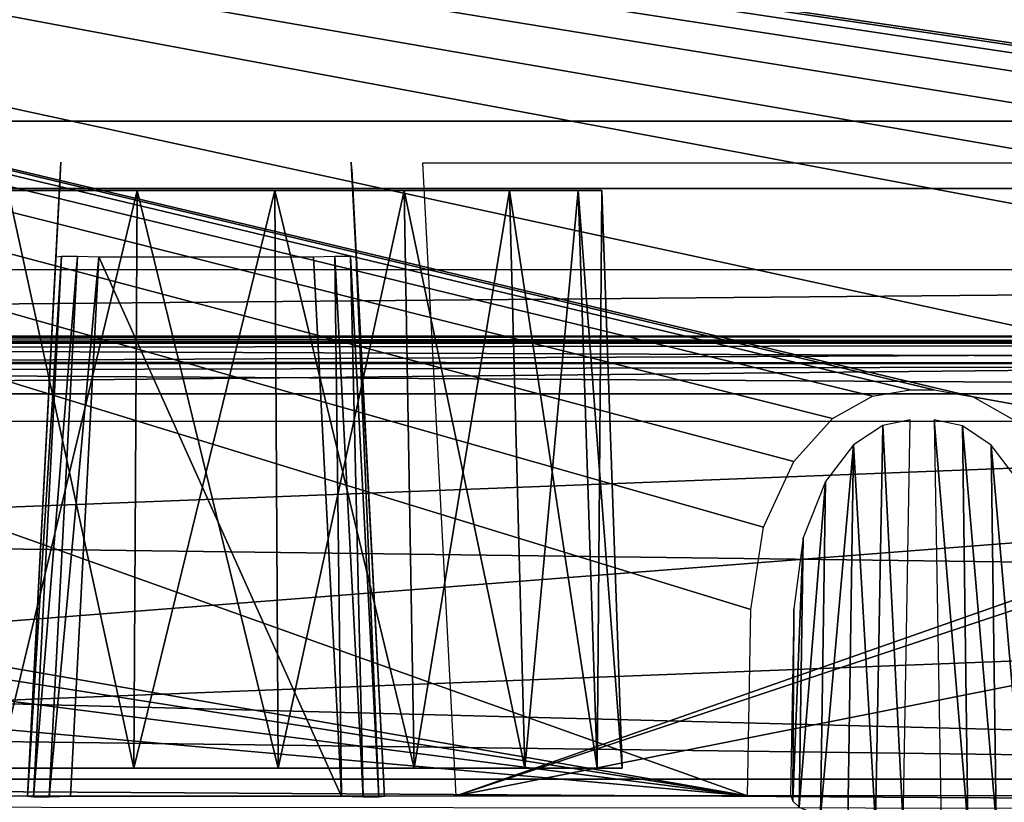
# Model space of a CAD drawing. Header units: millimetres. Extents: x -75 to 75, y -5 to 37.
# Tile 204 of 256: x 31.69 to 38.57, y 2.74 to 8.21. Entities that reach past the tile are written whole.
import ezdxf

# ---------------------------------------------------------------- set-up
doc = ezdxf.new("R2010")
doc.units = ezdxf.units.MM
doc.header["$LTSCALE"] = 81.481481
for name, color, linetype in [('106', 7, 'CONTINUOUS'), ('121', 7, 'CONTINUOUS'), ('122', 7, 'CONTINUOUS'), ('14', 7, 'CONTINUOUS'), ('140', 7, 'CONTINUOUS'), ('156', 7, 'CONTINUOUS'), ('16', 7, 'CONTINUOUS'), ('184', 7, 'CONTINUOUS'), ('185', 7, 'CONTINUOUS'), ('195', 7, 'CONTINUOUS'), ('201', 7, 'CONTINUOUS'), ('221', 7, 'CONTINUOUS'), ('289', 7, 'CONTINUOUS'), ('290', 7, 'CONTINUOUS'), ('320', 7, 'CONTINUOUS'), ('321', 7, 'CONTINUOUS'), ('322', 7, 'CONTINUOUS'), ('323', 7, 'CONTINUOUS'), ('324', 7, 'CONTINUOUS'), ('343', 7, 'CONTINUOUS'), ('41', 7, 'CONTINUOUS'), ('6', 7, 'CONTINUOUS'), ('8', 7, 'CONTINUOUS')]:
    doc.layers.add(name, color=color, linetype=linetype)

msp = doc.modelspace()

# ---------------------------------------------------------------- linework, layer by layer
at = {"layer": '106', "color": 251, "linetype": 'Continuous', "true_color": 0x464b4f}
for points in [[(52, 6, 16.422), (-11.5018, 6, 15.2483), (-52, 6, 16.422), (52, 6, 16.422)], [(-11.0234, 6, 15.1532), (-11.5018, 6, 15.2483), (52, 6, 16.422), (-11.0234, 6, 15.1532)], [(-10.6179, 6, 14.8822), (-11.0234, 6, 15.1532), (52, 6, 16.422), (-10.6179, 6, 14.8822)], [(-10.3469, 6, 14.4767), (-10.6179, 6, 14.8822), (52, 6, 16.422), (-10.3469, 6, 14.4767)], [(-10.2518, 6, 13.9983), (-10.3469, 6, 14.4767), (52, 6, 16.422), (-10.2518, 6, 13.9983)], [(8.8388, 6, 14.0888), (-10.2518, 6, 13.9983), (52, 6, 16.422), (8.8388, 6, 14.0888)], [(9.3172, 6, 13.9937), (8.8388, 6, 14.0888), (52, 6, 16.422), (9.3172, 6, 13.9937)], [(9.7227, 6, 13.7227), (9.3172, 6, 13.9937), (52, 6, 16.422), (9.7227, 6, 13.7227)], [(9.9937, 6, 13.3172), (9.7227, 6, 13.7227), (52, 6, 16.422), (9.9937, 6, 13.3172)], [(10.0888, 6, 12.8388), (9.9937, 6, 13.3172), (52, 6, 16.422), (10.0888, 6, 12.8388)], [(11.0234, 6, -4.8435), (10.0888, 6, 12.8388), (52, 6, 16.422), (11.0234, 6, -4.8435)], [(11.5018, 6, -4.7483), (11.0234, 6, -4.8435), (52, 6, 16.422), (11.5018, 6, -4.7483)], [(11.9801, 6, -4.8435), (11.5018, 6, -4.7483), (52, 6, 16.422), (11.9801, 6, -4.8435)], [(12.3856, 6, -5.1144), (11.9801, 6, -4.8435), (52, 6, 16.422), (12.3856, 6, -5.1144)], [(12.6566, 6, -5.52), (12.3856, 6, -5.1144), (52, 6, 16.422), (12.6566, 6, -5.52)], [(12.7518, 6, -5.9983), (12.6566, 6, -5.52), (52, 6, 16.422), (12.7518, 6, -5.9983)], [(13.6214, 6, -43.9675), (12.7518, 6, -39.9983), (52, 6, 16.422), (13.6214, 6, -43.9675)], [(12.7518, 6, -39.9983), (12.7518, 6, -5.9983), (52, 6, 16.422), (12.7518, 6, -39.9983)], [(14.1898, 6, -43.4817), (13.6214, 6, -43.9675), (52, 6, 16.422), (14.1898, 6, -43.4817)], [(14.7743, 6, -43.1009), (14.1898, 6, -43.4817), (52, 6, 16.422), (14.7743, 6, -43.1009)], [(16.0228, 6, -42.5929), (14.7743, 6, -43.1009), (52, 6, 16.422), (16.0228, 6, -42.5929)], [(16.0228, 6, -42.5929), (50.8451, 6, 14.4783), (17.3407, 6, -42.422), (16.0228, 6, -42.5929)], [(50.8451, 6, 14.4783), (16.0228, 6, -42.5929), (52, 6, 16.422), (50.8451, 6, 14.4783)], [(50.75, 6, -20), (50.8451, 6, -20.4783), (17.3407, 6, -42.422), (50.75, 6, -20)], [(50.75, 6, 14), (50.75, 6, -20), (17.3407, 6, -42.422), (50.75, 6, 14)], [(51.5216, 6, -21.1548), (52, 6, -21.25), (17.3407, 6, -42.422), (51.5216, 6, -21.1548)], [(17.3407, 6, -42.422), (52, 6, -21.25), (52, 6, -42.422), (17.3407, 6, -42.422)], [(51.1161, 6, -20.8839), (51.5216, 6, -21.1548), (17.3407, 6, -42.422), (51.1161, 6, -20.8839)], [(50.8451, 6, -20.4783), (51.1161, 6, -20.8839), (17.3407, 6, -42.422), (50.8451, 6, -20.4783)], [(50.8451, 6, 14.4783), (50.75, 6, 14), (17.3407, 6, -42.422), (50.8451, 6, 14.4783)]]:
    msp.add_3dface(points, dxfattribs=at)
at = {"layer": '121', "color": 251, "linetype": 'Continuous', "true_color": 0x464b4f}
for points in [[(32.491, 2.9826, 77.8367), (31.6125, 7.0174, 77.3693), (31.542, 2.9826, 77.4913), (32.491, 2.9826, 77.8367)], [(32.5155, 7.0174, 77.698), (31.6125, 7.0174, 77.3693), (32.491, 2.9826, 77.8367), (32.5155, 7.0174, 77.698)], [(33.5008, 2.9826, 77.8367), (32.5155, 7.0174, 77.698), (32.491, 2.9826, 77.8367), (33.5008, 2.9826, 77.8367)], [(33.4764, 7.0174, 77.698), (32.5155, 7.0174, 77.698), (33.5008, 2.9826, 77.8367), (33.4764, 7.0174, 77.698)], [(34.4498, 2.9826, 77.4913), (33.4764, 7.0174, 77.698), (33.5008, 2.9826, 77.8367), (34.4498, 2.9826, 77.4913)], [(34.3793, 7.0174, 77.3693), (33.4764, 7.0174, 77.698), (34.4498, 2.9826, 77.4913), (34.3793, 7.0174, 77.3693)], [(35.2234, 2.9826, 76.8422), (34.3793, 7.0174, 77.3693), (34.4498, 2.9826, 77.4913), (35.2234, 2.9826, 76.8422)], [(35.1154, 7.0174, 76.7516), (34.3793, 7.0174, 77.3693), (35.2234, 2.9826, 76.8422), (35.1154, 7.0174, 76.7516)], [(35.7283, 2.9826, 75.9677), (35.1154, 7.0174, 76.7516), (35.2234, 2.9826, 76.8422), (35.7283, 2.9826, 75.9677)], [(35.5959, 7.0174, 75.9195), (35.1154, 7.0174, 76.7516), (35.7283, 2.9826, 75.9677), (35.5959, 7.0174, 75.9195)], [(35.9037, 2.9826, 74.9732), (35.5959, 7.0174, 75.9195), (35.7283, 2.9826, 75.9677), (35.9037, 2.9826, 74.9732)], [(35.7628, 7.0174, 74.9732), (35.5959, 7.0174, 75.9195), (35.9037, 2.9826, 74.9732), (35.7628, 7.0174, 74.9732)]]:
    msp.add_3dface(points, dxfattribs=at)
at = {"layer": '122', "color": 251, "linetype": 'Continuous', "true_color": 0x464b4f}
for points in [[(31.6125, 7.0174, 72.577), (32.5155, 7.0174, 72.2483), (31.542, 2.9826, 72.455), (31.6125, 7.0174, 72.577)], [(31.542, 2.9826, 72.455), (32.5155, 7.0174, 72.2483), (32.491, 2.9826, 72.1096), (31.542, 2.9826, 72.455)], [(32.5155, 7.0174, 72.2483), (33.4764, 7.0174, 72.2483), (32.491, 2.9826, 72.1096), (32.5155, 7.0174, 72.2483)], [(32.491, 2.9826, 72.1096), (33.4764, 7.0174, 72.2483), (33.5008, 2.9826, 72.1096), (32.491, 2.9826, 72.1096)], [(33.4764, 7.0174, 72.2483), (34.3793, 7.0174, 72.577), (33.5008, 2.9826, 72.1096), (33.4764, 7.0174, 72.2483)], [(33.5008, 2.9826, 72.1096), (34.3793, 7.0174, 72.577), (34.4498, 2.9826, 72.455), (33.5008, 2.9826, 72.1096)], [(34.3793, 7.0174, 72.577), (35.1154, 7.0174, 73.1947), (34.4498, 2.9826, 72.455), (34.3793, 7.0174, 72.577)], [(34.4498, 2.9826, 72.455), (35.1154, 7.0174, 73.1947), (35.2234, 2.9826, 73.1041), (34.4498, 2.9826, 72.455)], [(35.1154, 7.0174, 73.1947), (35.5959, 7.0174, 74.0268), (35.2234, 2.9826, 73.1041), (35.1154, 7.0174, 73.1947)], [(35.2234, 2.9826, 73.1041), (35.5959, 7.0174, 74.0268), (35.7283, 2.9826, 73.9786), (35.2234, 2.9826, 73.1041)], [(35.5959, 7.0174, 74.0268), (35.7628, 7.0174, 74.9732), (35.7283, 2.9826, 73.9786), (35.5959, 7.0174, 74.0268)], [(35.7628, 7.0174, 74.9732), (35.9037, 2.9826, 74.9732), (35.7283, 2.9826, 73.9786), (35.7628, 7.0174, 74.9732)]]:
    msp.add_3dface(points, dxfattribs=at)
at = {"layer": '14', "color": 251, "linetype": 'Continuous', "true_color": 0x565d62}
for points in [[(-58.6077, 7.0323, 96.607), (-58.9411, 32.5, 96.9404), (58.9411, 32.5, 96.9404), (-58.6077, 7.0323, 96.607)], [(-58.5539, 7.0314, 96.607), (-58.6077, 7.0323, 96.607), (58.9411, 32.5, 96.9404), (-58.5539, 7.0314, 96.607)], [(-58.5, 7.0311, 96.607), (-58.5539, 7.0314, 96.607), (58.9411, 32.5, 96.9404), (-58.5, 7.0311, 96.607)], [(-2.3593, 18.0402, 96.7511), (-58.5, 7.0311, 96.607), (58.9411, 32.5, 96.9404), (-2.3593, 18.0402, 96.7511)], [(2.5034, 7.0311, 96.607), (2.3593, 18.0402, 96.7511), (58.9411, 32.5, 96.9404), (2.5034, 7.0311, 96.607)], [(58.5, 7.0311, 96.607), (2.5034, 7.0311, 96.607), (58.9411, 32.5, 96.9404), (58.5, 7.0311, 96.607)]]:
    msp.add_3dface(points, dxfattribs=at)
at = {"layer": '140', "color": 251, "linetype": 'Continuous', "true_color": 0x464b4f}
for points in [[(47.3431, 7.5, 94.9357), (18.8869, 7.5, 93.8643), (18.8869, 7.5, 94.9357), (47.3431, 7.5, 94.9357)], [(31.481, 7.5, 93.8643), (18.8869, 7.5, 93.8643), (47.3431, 7.5, 94.9357), (31.481, 7.5, 93.8643)], [(31.7866, 7.5, 93.8037), (31.481, 7.5, 93.8643), (47.3431, 7.5, 94.9357), (31.7866, 7.5, 93.8037)], [(34.5109, 7.5, 93.8643), (31.7866, 7.5, 93.8037), (47.3431, 7.5, 94.9357), (34.5109, 7.5, 93.8643)], [(32.0449, 7.5, 93.632), (31.7866, 7.5, 93.8037), (34.5109, 7.5, 93.8643), (32.0449, 7.5, 93.632)], [(34.2009, 7.5, 93.8019), (32.0449, 7.5, 93.632), (34.5109, 7.5, 93.8643), (34.2009, 7.5, 93.8019)], [(32.2182, 7.5, 93.3749), (32.0449, 7.5, 93.632), (34.2009, 7.5, 93.8019), (32.2182, 7.5, 93.3749)], [(32.2806, 7.5, 93.0653), (32.2182, 7.5, 93.3749), (34.2009, 7.5, 93.8019), (32.2806, 7.5, 93.0653)], [(33.9435, 7.5, 93.6285), (32.2806, 7.5, 93.0653), (34.2009, 7.5, 93.8019), (33.9435, 7.5, 93.6285)], [(33.7718, 7.5, 93.3704), (32.2806, 7.5, 93.0653), (33.9435, 7.5, 93.6285), (33.7718, 7.5, 93.3704)], [(32.2806, 7.5, 87.5236), (32.2806, 7.5, 93.0653), (33.7718, 7.5, 93.3704), (32.2806, 7.5, 87.5236)], [(33.7112, 7.5, 87.5236), (32.2806, 7.5, 87.5236), (33.7112, 7.5, 93.0653), (33.7112, 7.5, 87.5236)], [(33.7112, 7.5, 93.0653), (32.2806, 7.5, 87.5236), (33.7718, 7.5, 93.3704), (33.7112, 7.5, 93.0653)], [(47.3431, 7.5, 93.8643), (34.5109, 7.5, 93.8643), (47.3431, 7.5, 94.9357), (47.3431, 7.5, 93.8643)]]:
    msp.add_3dface(points, dxfattribs=at)
at = {"layer": '156', "color": 251, "linetype": 'Continuous', "true_color": 0x464b4f}
for points in [[(48.4562, 7.357, 93.5696), (58.5, 7.4962, 93.5745), (34.7426, 2.7895, 93.4101), (48.4562, 7.357, 93.5696)], [(58.5, 7.4962, 93.5745), (58.5, 2.7895, 93.4101), (34.7426, 2.7895, 93.4101), (58.5, 7.4962, 93.5745)], [(47.3431, 7.2105, 93.5645), (48.4562, 7.357, 93.5696), (34.7426, 2.7895, 93.4101), (47.3431, 7.2105, 93.5645)], [(34.5109, 7.2105, 93.5645), (47.3431, 7.2105, 93.5645), (34.7426, 2.7895, 93.4101), (34.5109, 7.2105, 93.5645)]]:
    msp.add_3dface(points, dxfattribs=at)
at = {"layer": '16', "color": 251, "linetype": 'Continuous', "true_color": 0x565d62}
for points in [[(58.6077, 7.0323, -96.607), (58.9411, 32.5, -96.9404), (2.487, 28.0402, -96.882), (58.6077, 7.0323, -96.607)], [(58.5, 7.0311, -96.607), (58.5539, 7.0314, -96.607), (2.487, 28.0402, -96.882), (58.5, 7.0311, -96.607)], [(2.9458, 7.0311, -96.607), (58.5, 7.0311, -96.607), (2.487, 28.0402, -96.882), (2.9458, 7.0311, -96.607)], [(58.5539, 7.0314, -96.607), (58.6077, 7.0323, -96.607), (2.487, 28.0402, -96.882), (58.5539, 7.0314, -96.607)]]:
    msp.add_3dface(points, dxfattribs=at)
at = {"layer": '184', "color": 251, "linetype": 'Continuous', "true_color": 0x464b4f}
for points in [[(52, 4.2501, 17.6839), (-52, 5.5958, 17.0564), (52, 2.9042, 18.3115), (52, 4.2501, 17.6839)], [(-52, 5.5958, 17.0564), (-52, 4.2501, 17.6839), (52, 2.9042, 18.3115), (-52, 5.5958, 17.0564)], [(52, 5.5958, 17.0564), (-52, 5.5958, 17.0564), (52, 4.2501, 17.6839), (52, 5.5958, 17.0564)], [(-52, 4.2501, 17.6839), (-52, 2.9042, 18.3115), (52, 2.9042, 18.3115), (-52, 4.2501, 17.6839)]]:
    msp.add_3dface(points, dxfattribs=at)
at = {"layer": '185', "color": 251, "linetype": 'Continuous', "true_color": 0x464b4f}
for points in [[(52, 6, 16.422), (-52, 6, 16.422), (-52, 5.9505, 16.6804), (52, 6, 16.422)], [(52, 5.9505, 16.6804), (52, 6, 16.422), (-52, 5.9505, 16.6804), (52, 5.9505, 16.6804)], [(-52, 5.809, 16.9025), (52, 5.9505, 16.6804), (-52, 5.9505, 16.6804), (-52, 5.809, 16.9025)], [(52, 5.809, 16.9025), (52, 5.9505, 16.6804), (-52, 5.809, 16.9025), (52, 5.809, 16.9025)], [(-52, 5.5958, 17.0564), (52, 5.809, 16.9025), (-52, 5.809, 16.9025), (-52, 5.5958, 17.0564)], [(-52, 5.5958, 17.0564), (52, 5.5958, 17.0564), (52, 5.809, 16.9025), (-52, 5.5958, 17.0564)]]:
    msp.add_3dface(points, dxfattribs=at)
at = {"layer": '195', "color": 251, "linetype": 'Continuous', "true_color": 0x464b4f}
for points in [[(17.3407, 5.5958, -43.0564), (52, 5.5958, -43.0564), (17.3972, 4.2527, -43.6827), (17.3407, 5.5958, -43.0564)], [(17.3972, 4.2527, -43.6827), (52, 5.5958, -43.0564), (17.445, 2.9042, -44.3115), (17.3972, 4.2527, -43.6827)], [(17.445, 2.9042, -44.3115), (52, 5.5958, -43.0564), (52, 4.2501, -43.6839), (17.445, 2.9042, -44.3115)], [(52, 2.9042, -44.3115), (17.445, 2.9042, -44.3115), (52, 4.2501, -43.6839), (52, 2.9042, -44.3115)]]:
    msp.add_3dface(points, dxfattribs=at)
at = {"layer": '201', "color": 251, "linetype": 'Continuous', "true_color": 0x464b4f}
for points in [[(17.3407, 6, -42.422), (52, 6, -42.422), (52, 5.9505, -42.6804), (17.3407, 6, -42.422)], [(17.3407, 5.9645, -42.6422), (17.3407, 6, -42.422), (52, 5.9505, -42.6804), (17.3407, 5.9645, -42.6422)], [(17.3407, 5.9505, -42.6804), (17.3407, 5.9645, -42.6422), (52, 5.9505, -42.6804), (17.3407, 5.9505, -42.6804)], [(52, 5.809, -42.9025), (17.3407, 5.9505, -42.6804), (52, 5.9505, -42.6804), (52, 5.809, -42.9025)], [(17.3407, 5.8227, -42.8875), (17.3407, 5.9505, -42.6804), (52, 5.809, -42.9025), (17.3407, 5.8227, -42.8875)], [(17.3407, 5.8092, -42.9023), (17.3407, 5.8227, -42.8875), (52, 5.809, -42.9025), (17.3407, 5.8092, -42.9023)], [(52, 5.5958, -43.0564), (17.3407, 5.8092, -42.9023), (52, 5.809, -42.9025), (52, 5.5958, -43.0564)], [(52, 5.5958, -43.0564), (17.3407, 5.5958, -43.0564), (17.3407, 5.8092, -42.9023), (52, 5.5958, -43.0564)]]:
    msp.add_3dface(points, dxfattribs=at)
at = {"layer": '221', "color": 251, "linetype": 'Continuous', "true_color": 0x464b4f}
for points in [[(54.9162, 5.6242, -93.5091), (55.0838, 5.6242, -93.5091), (10.3562, 12.2105, -93.7391), (54.9162, 5.6242, -93.5091)], [(10.3562, 12.2105, -93.7391), (55.0838, 5.6242, -93.5091), (55.2537, 12.2105, -93.7391), (10.3562, 12.2105, -93.7391)], [(54.6527, 5.5791, -93.5075), (54.9162, 5.6242, -93.5091), (10.3562, 12.2105, -93.7391), (54.6527, 5.5791, -93.5075)], [(53.7806, 2.7895, -93.4101), (53.8033, 4.0893, -93.4555), (10.3562, 12.2105, -93.7391), (53.7806, 2.7895, -93.4101)], [(53.8033, 4.0893, -93.4555), (53.8924, 4.6662, -93.4756), (10.3562, 12.2105, -93.7391), (53.8033, 4.0893, -93.4555)], [(53.8924, 4.6662, -93.4756), (54.104, 5.1245, -93.4916), (10.3562, 12.2105, -93.7391), (53.8924, 4.6662, -93.4756)], [(54.3735, 5.4232, -93.5021), (54.6527, 5.5791, -93.5075), (10.3562, 12.2105, -93.7391), (54.3735, 5.4232, -93.5021)], [(54.104, 5.1245, -93.4916), (54.3735, 5.4232, -93.5021), (10.3562, 12.2105, -93.7391), (54.104, 5.1245, -93.4916)], [(36.7806, 2.7895, -93.4101), (36.8033, 4.0893, -93.4555), (10.3562, 12.2105, -93.7391), (36.7806, 2.7895, -93.4101)], [(21.6319, 5.4188, -93.5019), (36.7806, 2.7895, -93.4101), (10.3562, 12.2105, -93.7391), (21.6319, 5.4188, -93.5019)], [(38.3557, 5.5761, -93.5074), (53.7806, 2.7895, -93.4101), (10.3562, 12.2105, -93.7391), (38.3557, 5.5761, -93.5074)], [(38.0838, 5.6242, -93.5091), (38.3557, 5.5761, -93.5074), (10.3562, 12.2105, -93.7391), (38.0838, 5.6242, -93.5091)], [(37.9162, 5.6242, -93.5091), (38.0838, 5.6242, -93.5091), (10.3562, 12.2105, -93.7391), (37.9162, 5.6242, -93.5091)], [(37.6527, 5.5791, -93.5075), (37.9162, 5.6242, -93.5091), (10.3562, 12.2105, -93.7391), (37.6527, 5.5791, -93.5075)], [(37.3735, 5.4232, -93.5021), (37.6527, 5.5791, -93.5075), (10.3562, 12.2105, -93.7391), (37.3735, 5.4232, -93.5021)], [(37.104, 5.1245, -93.4916), (37.3735, 5.4232, -93.5021), (10.3562, 12.2105, -93.7391), (37.104, 5.1245, -93.4916)], [(36.8924, 4.6662, -93.4756), (37.104, 5.1245, -93.4916), (10.3562, 12.2105, -93.7391), (36.8924, 4.6662, -93.4756)], [(36.8033, 4.0893, -93.4555), (36.8924, 4.6662, -93.4756), (10.3562, 12.2105, -93.7391), (36.8033, 4.0893, -93.4555)], [(38.6319, 5.4188, -93.5019), (53.7806, 2.7895, -93.4101), (38.3557, 5.5761, -93.5074), (38.6319, 5.4188, -93.5019)], [(21.8963, 5.1241, -93.4916), (36.7806, 2.7895, -93.4101), (21.6319, 5.4188, -93.5019), (21.8963, 5.1241, -93.4916)], [(22.1061, 4.6713, -93.4758), (36.7806, 2.7895, -93.4101), (21.8963, 5.1241, -93.4916), (22.1061, 4.6713, -93.4758)], [(22.1967, 4.0893, -93.4555), (36.7806, 2.7895, -93.4101), (22.1061, 4.6713, -93.4758), (22.1967, 4.0893, -93.4555)], [(22.2194, 2.7895, -93.4101), (36.7806, 2.7895, -93.4101), (22.1967, 4.0893, -93.4555), (22.2194, 2.7895, -93.4101)]]:
    msp.add_3dface(points, dxfattribs=at)
at = {"layer": '289', "color": 251, "linetype": 'Continuous', "true_color": 0x464b4f}
for points in [[(37.7245, 5.3759, -93.4057), (37.521, 5.2414, -93.3791), (37.6752, 2.5864, -90.4146), (37.7245, 5.3759, -93.4057)], [(37.8668, 2.5806, -90.3741), (37.7245, 5.3759, -93.4057), (37.6752, 2.5864, -90.4146), (37.8668, 2.5806, -90.3741)], [(37.9162, 5.4153, -93.4139), (37.7245, 5.3759, -93.4057), (37.8668, 2.5806, -90.3741), (37.9162, 5.4153, -93.4139)], [(37.4798, 2.6071, -90.5502), (37.521, 5.2414, -93.3791), (37.2909, 2.6472, -90.8109), (37.4798, 2.6071, -90.5502)], [(37.521, 5.2414, -93.3791), (37.3243, 4.9843, -93.3287), (37.2909, 2.6472, -90.8109), (37.521, 5.2414, -93.3791)], [(37.6752, 2.5864, -90.4146), (37.521, 5.2414, -93.3791), (37.4798, 2.6071, -90.5502), (37.6752, 2.5864, -90.4146)], [(37.3243, 4.9843, -93.3287), (37.1694, 4.5902, -93.2519), (37.1407, 2.7108, -91.2217), (37.3243, 4.9843, -93.3287)], [(37.2909, 2.6472, -90.8109), (37.3243, 4.9843, -93.3287), (37.1407, 2.7108, -91.2217), (37.2909, 2.6472, -90.8109)], [(37.1407, 2.7108, -91.2217), (37.1694, 4.5902, -93.2519), (37.0961, 2.7509, -91.4798), (37.1407, 2.7108, -91.2217)], [(37.1694, 4.5902, -93.2519), (37.1033, 4.0946, -93.1557), (37.0961, 2.7509, -91.4798), (37.1694, 4.5902, -93.2519)], [(37.1033, 4.0946, -93.1557), (37.0806, 2.7948, -91.7618), (37.0961, 2.7509, -91.4798), (37.1033, 4.0946, -93.1557)]]:
    msp.add_3dface(points, dxfattribs=at)
at = {"layer": '290', "color": 251, "linetype": 'Continuous', "true_color": 0x464b4f}
for points in [[(38.2817, 5.3733, -93.4052), (38.0838, 5.4153, -93.4139), (38.3195, 2.5861, -90.4123), (38.2817, 5.3733, -93.4052)], [(38.0838, 5.4153, -93.4139), (38.1332, 2.5806, -90.3741), (38.3195, 2.5861, -90.4123), (38.0838, 5.4153, -93.4139)], [(38.4829, 5.2377, -93.3784), (38.2817, 5.3733, -93.4052), (38.5167, 2.6065, -90.5468), (38.4829, 5.2377, -93.3784)], [(38.5167, 2.6065, -90.5468), (38.2817, 5.3733, -93.4052), (38.3195, 2.5861, -90.4123), (38.5167, 2.6065, -90.5468)], [(38.6759, 4.9839, -93.3287), (38.4829, 5.2377, -93.3784), (38.7084, 2.647, -90.8096), (38.6759, 4.9839, -93.3287)], [(38.7084, 2.647, -90.8096), (38.4829, 5.2377, -93.3784), (38.5167, 2.6065, -90.5468), (38.7084, 2.647, -90.8096)]]:
    msp.add_3dface(points, dxfattribs=at)
at = {"layer": '320', "color": 251, "linetype": 'Continuous', "true_color": 0x464b4f}
for points in [[(34.0135, 7.1648, 87.2615), (34.0108, 7.2157, 87.5236), (34.2431, 2.7843, 86.6271), (34.0135, 7.1648, 87.2615)], [(34.0108, 7.2157, 93.0653), (34.2431, 2.7843, 92.9105), (34.0108, 7.2157, 87.5236), (34.0108, 7.2157, 93.0653)], [(34.0108, 7.2157, 87.5236), (34.2431, 2.7843, 92.9105), (34.2431, 2.7843, 86.6271), (34.0108, 7.2157, 87.5236)], [(34.0209, 7.0223, 87.0405), (34.0135, 7.1648, 87.2615), (34.2431, 2.7843, 86.6271), (34.0209, 7.0223, 87.0405)], [(34.0322, 6.8084, 86.8877), (34.0209, 7.0223, 87.0405), (34.2431, 2.7843, 86.6271), (34.0322, 6.8084, 86.8877)], [(34.0456, 6.5523, 86.8245), (34.0322, 6.8084, 86.8877), (34.2431, 2.7843, 86.6271), (34.0456, 6.5523, 86.8245)]]:
    msp.add_3dface(points, dxfattribs=at)
at = {"layer": '321', "color": 251, "linetype": 'Continuous', "true_color": 0x464b4f}
for points in [[(32.2458, 6.5523, 86.5249), (33.9435, 2.7843, 86.3275), (32.0484, 2.7843, 86.3275), (32.2458, 6.5523, 86.5249)], [(33.746, 6.5523, 86.5249), (33.9435, 2.7843, 86.3275), (32.2458, 6.5523, 86.5249), (33.746, 6.5523, 86.5249)]]:
    msp.add_3dface(points, dxfattribs=at)
at = {"layer": '322', "color": 251, "linetype": 'Continuous', "true_color": 0x464b4f}
for points in [[(31.981, 7.2157, 87.5236), (31.9784, 7.1661, 87.2647), (31.7488, 2.7843, 92.9105), (31.981, 7.2157, 87.5236)], [(31.981, 7.2157, 93.0653), (31.981, 7.2157, 87.5236), (31.7488, 2.7843, 92.9105), (31.981, 7.2157, 93.0653)], [(31.9784, 7.1661, 87.2647), (31.971, 7.0247, 87.043), (31.7488, 2.7843, 92.9105), (31.9784, 7.1661, 87.2647)], [(31.971, 7.0247, 87.043), (31.9598, 6.8114, 86.8891), (31.7488, 2.7843, 92.9105), (31.971, 7.0247, 87.043)], [(31.9598, 6.8114, 86.8891), (31.9462, 6.5523, 86.8245), (31.7488, 2.7843, 92.9105), (31.9598, 6.8114, 86.8891)], [(31.9462, 6.5523, 86.8245), (31.7488, 2.7843, 86.6271), (31.7488, 2.7843, 92.9105), (31.9462, 6.5523, 86.8245)]]:
    msp.add_3dface(points, dxfattribs=at)
at = {"layer": '323', "color": 251, "linetype": 'Continuous', "true_color": 0x464b4f}
for points in [[(31.7488, 2.7843, 86.6271), (31.9867, 6.5581, 86.675), (31.789, 2.7786, 86.4762), (31.7488, 2.7843, 86.6271)], [(31.7488, 2.7843, 86.6271), (31.9462, 6.5523, 86.8245), (31.9867, 6.5581, 86.675), (31.7488, 2.7843, 86.6271)], [(31.789, 2.7786, 86.4762), (32.0963, 6.5581, 86.5653), (31.8985, 2.7786, 86.3671), (31.789, 2.7786, 86.4762)], [(31.9867, 6.5581, 86.675), (32.0963, 6.5581, 86.5653), (31.789, 2.7786, 86.4762), (31.9867, 6.5581, 86.675)], [(32.0963, 6.5581, 86.5653), (32.2458, 6.5523, 86.5249), (31.8985, 2.7786, 86.3671), (32.0963, 6.5581, 86.5653)], [(32.2458, 6.5523, 86.5249), (32.0484, 2.7843, 86.3275), (31.8985, 2.7786, 86.3671), (32.2458, 6.5523, 86.5249)]]:
    msp.add_3dface(points, dxfattribs=at)
at = {"layer": '324', "color": 251, "linetype": 'Continuous', "true_color": 0x464b4f}
for points in [[(33.9435, 2.7843, 86.3275), (33.746, 6.5523, 86.5249), (33.8955, 6.5581, 86.5653), (33.9435, 2.7843, 86.3275)], [(33.9435, 2.7843, 86.3275), (33.8955, 6.5581, 86.5653), (34.0942, 2.7786, 86.3676), (33.9435, 2.7843, 86.3275)], [(33.8955, 6.5581, 86.5653), (34.0052, 6.5581, 86.675), (34.0942, 2.7786, 86.3676), (33.8955, 6.5581, 86.5653)], [(34.0052, 6.5581, 86.675), (34.0456, 6.5523, 86.8245), (34.2034, 2.7786, 86.4771), (34.0052, 6.5581, 86.675)], [(34.0942, 2.7786, 86.3676), (34.0052, 6.5581, 86.675), (34.2034, 2.7786, 86.4771), (34.0942, 2.7786, 86.3676)], [(34.0456, 6.5523, 86.8245), (34.2431, 2.7843, 86.6271), (34.2034, 2.7786, 86.4771), (34.0456, 6.5523, 86.8245)]]:
    msp.add_3dface(points, dxfattribs=at)
at = {"layer": '343', "color": 251, "linetype": 'Continuous', "true_color": 0x464b4f}
for points in [[(17.445, 2.9042, -44.3115), (52, 2.9042, -44.3115), (52, 2.691, -44.4654), (17.445, 2.9042, -44.3115)], [(17.445, 2.9042, -44.3115), (52, 2.691, -44.4654), (17.445, 2.7198, -44.4366), (17.445, 2.9042, -44.3115)]]:
    msp.add_3dface(points, dxfattribs=at)
at = {"layer": '41', "color": 251, "linetype": 'Continuous', "true_color": 0x565d62}
for points in [[(58.5, 6.4628, -96.4207), (2.9937, 6.4628, -96.4207), (3.303, 5.9748, -96.1652), (58.5, 6.4628, -96.4207)], [(58.5, 5.9602, -96.16), (58.5, 6.4628, -96.4207), (3.303, 5.9748, -96.1652), (58.5, 5.9602, -96.16)], [(3.3876, 5.6979, -96.0879), (58.5, 5.9602, -96.16), (3.303, 5.9748, -96.1652), (3.3876, 5.6979, -96.0879)], [(3.4311, 5.4047, -96.0507), (58.5, 5.9602, -96.16), (3.3876, 5.6979, -96.0879), (3.4311, 5.4047, -96.0507)], [(58.5, 5.4047, -96.0507), (58.5, 5.9602, -96.16), (3.4311, 5.4047, -96.0507), (58.5, 5.4047, -96.0507)]]:
    msp.add_3dface(points, dxfattribs=at)
at = {"layer": '6', "color": 251, "linetype": 'Continuous', "true_color": 0x565d62}
for points in [[(58.517, 0, 104.5156), (59.0014, 37, 105), (-0.5, 37, 105), (58.517, 0, 104.5156)], [(-0.5, 0, 104.5156), (58.517, 0, 104.5156), (-0.5, 37, 105), (-0.5, 0, 104.5156)]]:
    msp.add_3dface(points, dxfattribs=at)
at = {"layer": '8', "color": 251, "linetype": 'Continuous', "true_color": 0x565d62}
for points in [[(-58.517, 0, -104.5156), (-59.0014, 37, -105), (59.0014, 37, -105), (-58.517, 0, -104.5156)], [(58.517, 0, -104.5156), (-58.517, 0, -104.5156), (59.0014, 37, -105), (58.517, 0, -104.5156)]]:
    msp.add_3dface(points, dxfattribs=at)

doc.saveas('drawing.dxf')
